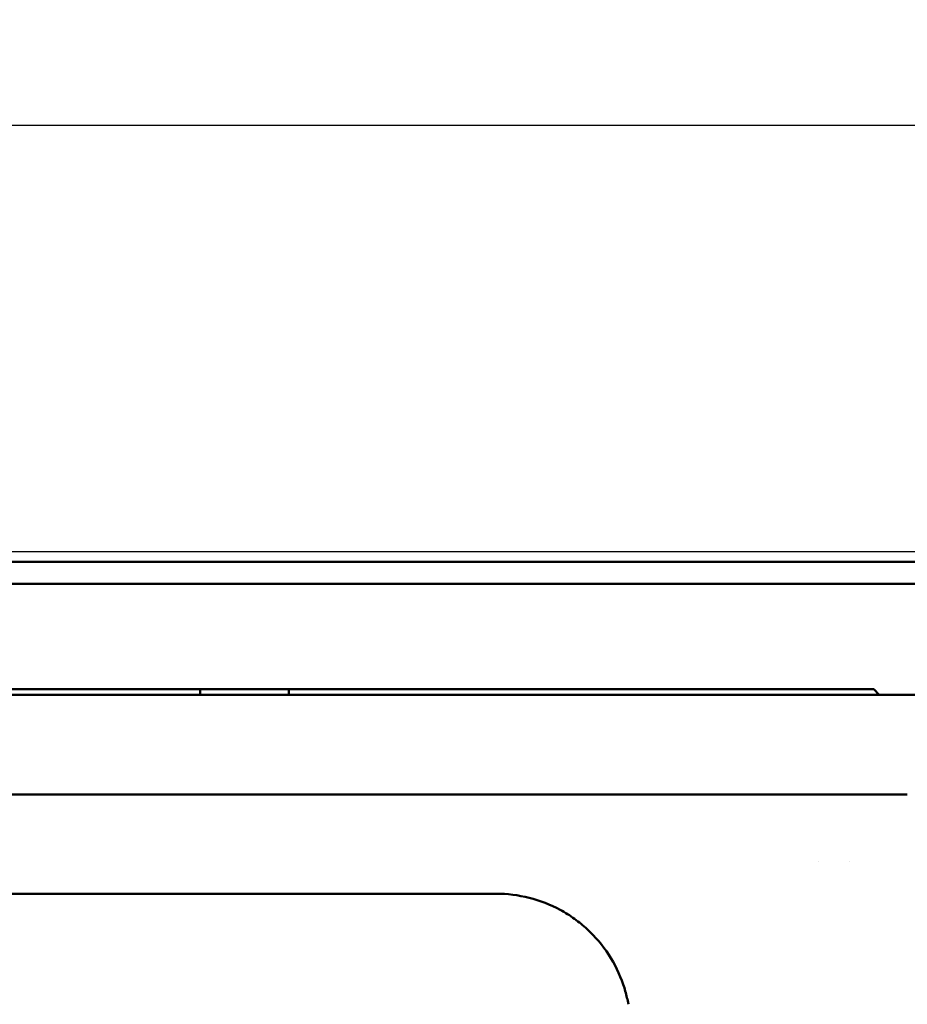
# Model space of a CAD drawing. Header units: millimetres. Extents: x 0 to 4878, y -120 to 1682.
# Tile 32 of 256: x 567 to 648, y 619 to 708. Entities that reach past the tile are written whole.
import ezdxf

# ---------------------------------------------------------------- set-up
doc = ezdxf.new("R2010")
doc.units = ezdxf.units.MM
doc.header["$LTSCALE"] = 2
doc.layers.add('Bemaßung (ISO)', color=7, linetype='Continuous', lineweight=25)
doc.layers.add('Sichtbar (ISO)', color=7, linetype='Continuous', lineweight=50)
doc.styles.add('Notiztext (DIN)', font='isocpeur.ttf')
doc.dimstyles.new('Standard (DIN)', dxfattribs={"dimscale": 2, "dimtxt": 3.5, "dimasz": 2.5, "dimexe": 2, "dimexo": 0.5, "dimgap": 0.5, "dimtad": 1, "dimrnd": 1e-08, "dimtxsty": 'Notiztext (DIN)', "dimcen": 0.09, "dimdle": 10, "dimclrd": 256, "dimclre": 256, "dimclrt": 256, "dimadec": 0, "dimazin": 0, "dimtfac": 1, "dimtmove": 0, "dimatfit": 3, "dimfxl": 1, "dimtolj": 1, "dimtzin": 0, "dimlwd": -1, "dimlwe": -1, "dimarcsym": 0})

# ---------------------------------------------------------------- blocks, each defined once
blk = doc.blocks.new('*D17')
at = {"layer": 'Bemaßung (ISO)', "transparency": 16777216}
for p, q in [((280.158, 659.921), (280.158, 702.293)), ((780.358, 657.415), (780.358, 702.293)), ((285.158, 698.293), (775.358, 698.293))]:
    blk.add_line(p, q, dxfattribs=at)
for points in [[(285.158, 699.127), (285.158, 697.46), (280.158, 698.293)], [(775.358, 699.127), (775.358, 697.46), (780.358, 698.293)]]:
    blk.add_solid(points, dxfattribs=at)
at = {"layer": 'Defpoints', "color": 0, "transparency": 16777216}
for p in [(780.358, 698.293), (280.158, 658.921), (780.358, 656.415)]:
    blk.add_point(p, dxfattribs=at)
at = {"layer": 'Bemaßung (ISO)', "transparency": 16777216, "insert": (519.933, 707.693), "char_height": 7, "attachment_point": 1, "style": 'Notiztext (DIN)'}
blk.add_mtext('\\A1;500,2', dxfattribs=at)
blk = doc.blocks.new('*D22')
at = {"layer": 'Bemaßung (ISO)', "transparency": 16777216}
for p, q in [((748.258, 659.821), (213.478, 659.821)), ((217.478, 654.821), (217.478, 540.286)), ((619.593, 535.286), (213.478, 535.286))]:
    blk.add_line(p, q, dxfattribs=at)
for points in [[(216.645, 654.821), (218.311, 654.821), (217.478, 659.821)], [(216.645, 540.286), (218.311, 540.286), (217.478, 535.286)]]:
    blk.add_solid(points, dxfattribs=at)
at = {"layer": 'Defpoints', "color": 0, "transparency": 16777216}
for p in [(749.258, 659.821), (217.478, 535.286), (620.593, 535.286)]:
    blk.add_point(p, dxfattribs=at)
at = {"layer": 'Bemaßung (ISO)', "transparency": 16777216, "insert": (208.078, 585.109), "char_height": 7, "attachment_point": 1, "rotation": 90, "style": 'Notiztext (DIN)'}
blk.add_mtext('\\A1;124,53', dxfattribs=at)
blk = doc.blocks.new('*D23')
at = {"layer": 'Bemaßung (ISO)', "transparency": 16777216}
for p, q in [((748.258, 659.821), (241.478, 659.821)), ((245.478, 654.821), (245.478, 592.42)), ((281.576, 587.42), (241.478, 587.42))]:
    blk.add_line(p, q, dxfattribs=at)
for points in [[(244.645, 654.821), (246.311, 654.821), (245.478, 659.821)], [(244.645, 592.42), (246.311, 592.42), (245.478, 587.42)]]:
    blk.add_solid(points, dxfattribs=at)
at = {"layer": 'Defpoints', "color": 0, "transparency": 16777216}
for p in [(749.258, 659.821), (245.478, 587.42), (282.576, 587.42)]:
    blk.add_point(p, dxfattribs=at)
at = {"layer": 'Bemaßung (ISO)', "transparency": 16777216, "insert": (236.078, 615.376), "char_height": 7, "attachment_point": 1, "rotation": 90, "style": 'Notiztext (DIN)'}
blk.add_mtext('\\A1;72,4', dxfattribs=at)
blk = doc.blocks.new('*D34')
at = {"layer": 'Bemaßung (ISO)', "transparency": 16777216}
for p, q in [((748.258, 659.821), (227.478, 659.821)), ((231.478, 577.62), (231.478, 654.821)), ((289.058, 572.62), (227.478, 572.62))]:
    blk.add_line(p, q, dxfattribs=at)
for points in [[(230.645, 654.821), (232.311, 654.821), (231.478, 659.821)], [(230.645, 577.62), (232.311, 577.62), (231.478, 572.62)]]:
    blk.add_solid(points, dxfattribs=at)
at = {"layer": 'Defpoints', "color": 0, "transparency": 16777216}
for p in [(231.478, 659.821), (749.258, 659.821), (290.058, 572.62)]:
    blk.add_point(p, dxfattribs=at)
at = {"layer": 'Bemaßung (ISO)', "transparency": 16777216, "insert": (222.078, 608.326), "char_height": 7, "attachment_point": 1, "rotation": 90, "style": 'Notiztext (DIN)'}
blk.add_mtext('\\A1;87,2', dxfattribs=at)

msp = doc.modelspace()

# ---------------------------------------------------------------- linework, layer by layer
at = {"layer": 'Sichtbar (ISO)'}
for p, q in [((779.058, 658.9207), (530.1078, 658.9207)), ((779.058, 656.9207), (530.1078, 656.9207)), ((752.0578, 646.9205), (280.4978, 646.921)), ((644.5328, 647.4207), (550.5328, 647.4207)), ((583.7828, 647.4207), (583.7828, 646.9207)), ((591.7828, 646.9207), (583.7828, 646.9207)), ((591.7828, 647.4207), (591.7828, 646.9207)), ((645.0328, 646.9207), (644.5328, 647.4207)), ((645.0328, 646.9207), (665.0328, 646.9207)), ((412.5578, 637.9205), (647.5578, 637.9205)), ((639.5628, 631.9223), (639.5629, 631.9223)), ((642.3527, 631.9224), (642.3528, 631.9224)), ((449.6732, 628.9798), (610.442, 628.9798))]:
    msp.add_line(p, q, dxfattribs=at)
for points, knots in [([(610.442, 628.9798), (611.4748, 628.9792), (612.47, 628.8538), (613.443, 628.6077), (614.416, 628.3616), (615.3666, 627.994), (616.2494, 627.5181), (616.7016, 627.2744), (617.1362, 627.0026), (617.5512, 626.7034), (617.9465, 626.4185), (618.324, 626.1087), (618.6828, 625.776), (619.4184, 625.0938), (620.0747, 624.3135), (620.6224, 623.4773), (621.1702, 622.6411), (621.6098, 621.749), (621.9377, 620.7826)], [0, 0, 0, 0, 0.2, 0.2, 0.2, 0.4, 0.4, 0.4, 0.50244494, 0.50244494, 0.50244494, 0.6, 0.6, 0.6, 0.8, 0.8, 0.8, 1, 1, 1, 1]), ([(621.9377, 620.7826), (622.0041, 620.5872), (622.1259, 620.1946), (622.2772, 619.5997), (622.3593, 619.2011), (622.3946, 619.001)], [0, 0, 0, 0, 0.33333333, 0.66666667, 0.99999564, 0.99999564, 0.99999564, 0.99999564])]:
    msp.add_open_spline(points, degree=3, knots=knots, dxfattribs=at)

# ---------------------------------------------------------------- dimensions: what is measured, and where the dimension line sits
at = {"layer": 'Bemaßung (ISO)'}
for base, p1, p2, angle, picture, middle in [((780.358, 698.2934), (280.1578, 658.9207), (780.358, 656.4155), 180, '*D17', (530.2579, 698.2934)), ((217.478, 535.2864), (749.2578, 659.8207), (620.5934, 535.2864), 90, '*D22', (217.478, 597.5336)), ((231.478, 659.8207), (290.0578, 572.6205), (749.2578, 659.8207), 90, '*D34', (231.478, 616.2006)), ((245.478, 587.4205), (749.2578, 659.8207), (282.5756, 587.4205), 90, '*D23', (245.478, 623.6006))]:
    dim = msp.add_linear_dim(base=base, p1=p1, p2=p2, angle=angle, dimstyle='Standard (DIN)', override={"dimgap": 0.5, "dimdec": 2, "dimtol": 0, "dimlim": 0, "dimtp": 0, "dimtm": 0, "dimtdec": 2, "dimtofl": 0, "dimatfit": 1}, dxfattribs=at)
    dim.commit()
    dim.dimension.update_dxf_attribs({"geometry": picture, "text_midpoint": middle, "dimtype": 160})

doc.saveas('drawing.dxf')
